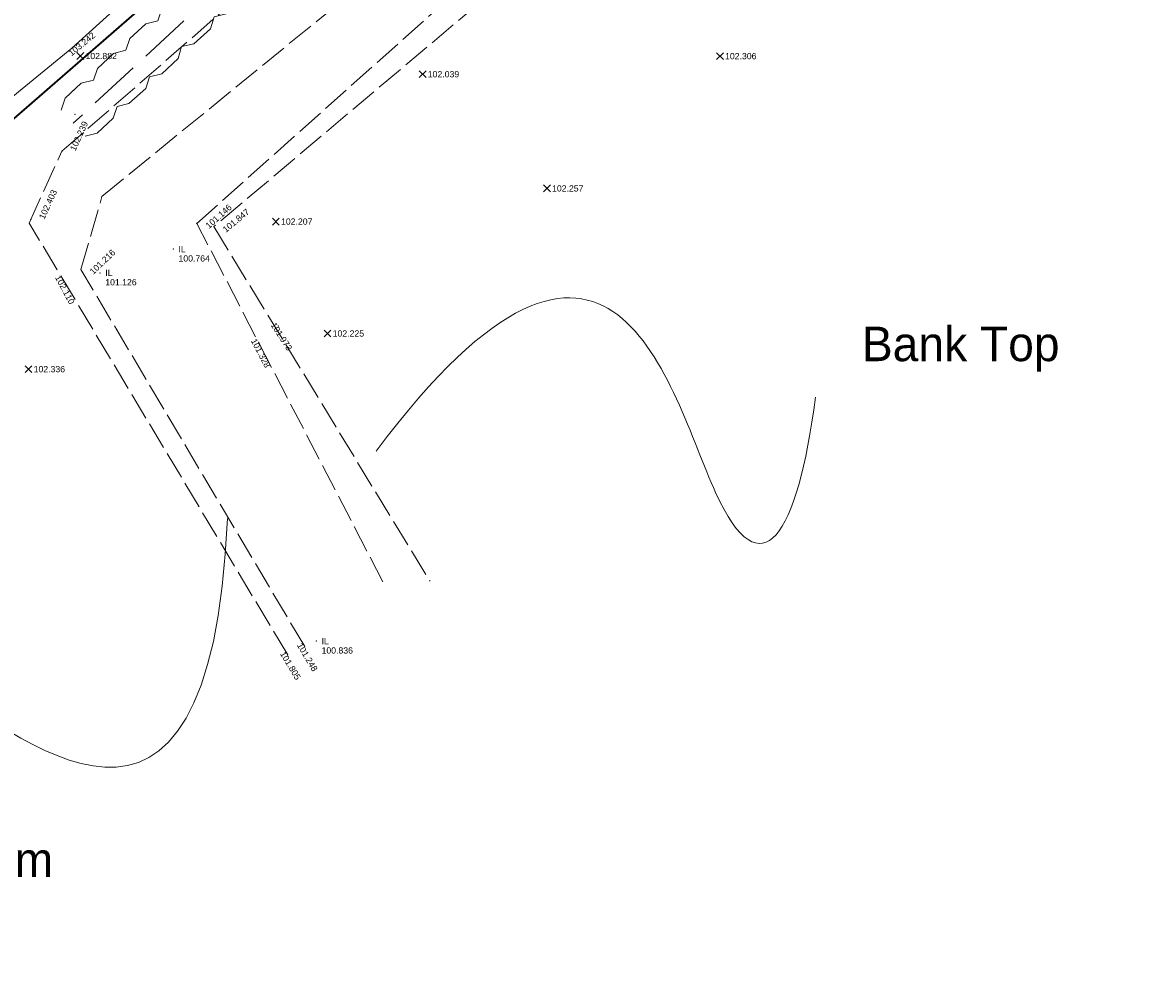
# Model space of a CAD drawing. Header units: metres. Extents: x 652329 to 653573, y 802017 to 802542.
# Tile 8 of 15: x 652656 to 652689, y 802354 to 802381. Entities that reach past the tile are written whole.
import ezdxf

# ---------------------------------------------------------------- set-up
doc = ezdxf.new("R2010")
doc.units = ezdxf.units.M
doc.header["$MEASUREMENT"] = 0
for name, pattern in [('Center line', [100, 100, 0]), ('Dashed 3-1', [2, 1.5, -0.5]), ('Dashed 4-1', [2, 1.6, -0.4]), ('Edge of Bush', [3.846153, -1.282051, -1.282051, 0, -1.282051]), ('Power line', [100, 100, 0])]:
    doc.linetypes.add(name, pattern=pattern)
for name, color, linetype, lineweight, true_color in [('Bank Bottom', 7, 'Continuous', 0, 0xffa500), ('Bank Bottom_Text', 7, 'Continuous', 0, 0xffa500), ('Bank Top', 7, 'Continuous', 0, 0xc7c074), ('Bank Top_Text', 7, 'Continuous', 0, 0xc7c074), ('Hedge', 3, 'Continuous', 0, 0x00ff00), ('Invert Level', 7, 'Continuous', 0, 0xffffff), ('Invert Level_Text', 7, 'Continuous', 0, 0xffffff), ('Overhead Electricity Line', 1, 'Continuous', 0, 0xff0000), ('Road Edge', 7, 'Continuous', 0, 0xff80c0), ('Road Edge_Text', 7, 'Continuous', 0, 0xff80c0), ('Spot Level', 7, 'Continuous', 0, 0xffffff), ('Spot Level_Text', 7, 'Continuous', 0, 0xffffff), ('Vegetation Line', 7, 'Continuous', 0, 0x85c929)]:
    doc.layers.add(name, color=color, linetype=linetype, lineweight=lineweight, true_color=true_color)
doc.styles.add('0.3mm', font='micross.ttf', dxfattribs={"height": 0.3})
doc.linetypes.add('ZIGZAG', pattern='A,0.0001,-0.2,[131,ltypeshp.shx,S=0.2,R=0,X=-0.2,Y=0],-0.4,[131,ltypeshp.shx,S=0.2,R=180,X=0.2,Y=0],-0.2', length=0.8001)

# ---------------------------------------------------------------- blocks, each defined once
blk = doc.blocks.new('Point')
blk.add_point((0, 0))
blk = doc.blocks.new('Spot Level-Dia cross')
at = {"color": 0}
for p, q in [((-1, 1), (1, -1)), ((-1, -1), (1, 1))]:
    blk.add_line(p, q, dxfattribs=at)

msp = doc.modelspace()

# ---------------------------------------------------------------- linework, layer by layer
at = {"color": 7, "lineweight": 5, "ltscale": 0.5}
for points in [[(652666.181, 802368.812), (652673.059, 802378.011), (652676.296, 802363.051), (652678.385, 802366.344), (652678.902, 802370.377)], [(652661.871, 802366.855), (652661.381, 802355.38), (652650.269, 802365.905), (652650.402, 802362.008), (652652.25, 802358.386)]]:
    msp.add_open_spline(points, degree=3, dxfattribs=at)
at = {"layer": 'Bank Bottom', "linetype": 'Dashed 4-1', "ltscale": 0.5}
for points, elevation in [([(652664.111, 802363.151), (652657.631, 802374.071), (652658.24, 802376.194), (652669.604, 802385.462), (652680.213, 802394.286), (652683.876, 802398.587), (652685.867, 802402.788)], 101.248), ([(652666.375, 802365.025), (652660.986, 802375.41), (652670.009, 802383.469), (652682.069, 802393.09), (652685.769, 802397.614), (652687.42, 802401.915)], 101.695)]:
    msp.add_lwpolyline(points, dxfattribs=dict(at, elevation=elevation))
at = {"layer": 'Bank Top', "linetype": 'Dashed 4-1', "ltscale": 0.5}
for points, elevation in [([(652663.62, 802362.905), (652656.133, 802375.419), (652657.079, 802377.502), (652671.422, 802390.011), (652678.968, 802396.124), (652682.314, 802399.292), (652684.047, 802401.652)], 101.805), ([(652688.69, 802401.027), (652686.557, 802396.294), (652682.673, 802392.892), (652670.704, 802383.095), (652661.483, 802375.317), (652667.74, 802365.04)], 102.402)]:
    msp.add_lwpolyline(points, dxfattribs=dict(at, elevation=elevation))
at = {"layer": 'Hedge', "linetype": 'Dashed 3-1'}
msp.add_line((652662.082, 802382.635), (652657.408, 802378.31), dxfattribs=at)
at = {"layer": 'Hedge'}
for points in [[(652657.055, 802378.692), (652657.173, 802379.039), (652657.639, 802379.47), (652657.992, 802379.557), (652658.111, 802379.903), (652658.574, 802380.33), (652658.926, 802380.427), (652659.044, 802380.766), (652659.507, 802381.193), (652659.861, 802381.284), (652659.978, 802381.629), (652660.445, 802382.057), (652660.798, 802382.147), (652660.912, 802382.489), (652661.378, 802382.923), (652661.733, 802383.013)], [(652662.432, 802382.257), (652662.307, 802381.913), (652661.841, 802381.481), (652661.485, 802381.391), (652661.381, 802381.045), (652660.901, 802380.614), (652660.546, 802380.532), (652660.448, 802380.189), (652659.973, 802379.748), (652659.616, 802379.657), (652659.513, 802379.315), (652659.022, 802378.886), (652658.681, 802378.797), (652658.568, 802378.456), (652658.104, 802378.027), (652657.754, 802377.936)]]:
    msp.add_lwpolyline(points, dxfattribs=at)
at = {"layer": 'Overhead Electricity Line', "linetype": 'ZIGZAG', "elevation": 103.079}
msp.add_lwpolyline([(652671.413, 802392.122), (652632.348, 802358.128), (652557.1, 802293.198), (652532.386, 802278.873), (652526.517, 802276.738)], dxfattribs=at)
at = {"layer": 'Overhead Electricity Line', "linetype": 'Power line', "ltscale": 0.5}
msp.add_polyline3d([(652675.108, 802400.683, 103.442), (652671.35, 802392.109, 103.065), (652632.339, 802358.12, 103.603), (652597.447, 802326.828, 104.357), (652557.102, 802293.199, 105.096), (652532.386, 802278.873, 106.485), (652526.182, 802276.862, 106.77)], dxfattribs=at)
at = {"layer": 'Road Edge', "linetype": 'Center line'}
msp.add_polyline3d([(652670.76, 802392.614, 103.412), (652657.362, 802380.484, 103.242), (652650.783, 802375.112, 103.348)], dxfattribs=at)
at = {"layer": 'Vegetation Line', "linetype": 'Edge of Bush'}
msp.add_polyline3d([(652684.677, 802404.599, 103.694), (652681.026, 802400.765, 103.341), (652674.98, 802395.354, 103.184), (652671.702, 802392.397, 103.008), (652657.411, 802379.262, 102.831)], dxfattribs=at)

# ---------------------------------------------------------------- block references
at = {"layer": 'Bank Bottom_Text', "linetype": 'Continuous'}
for p in [(652660.986, 802375.41, 101.146), (652657.631, 802374.071, 101.216), (652662.775, 802371.962, 101.328), (652664.111, 802363.151, 101.248)]:
    msp.add_blockref('Point', p, dxfattribs=at)
at = {"layer": 'Bank Top_Text', "linetype": 'Continuous'}
for p in [(652657.079, 802377.502, 102.239), (652656.18, 802375.523, 102.403), (652661.483, 802375.317, 101.847), (652657.102, 802373.8, 102.11), (652663.35, 802372.436, 101.973), (652663.62, 802362.905, 101.805)]:
    msp.add_blockref('Point', p, dxfattribs=at)
at = {"layer": 'Hedge', "linetype": 'Continuous'}
msp.add_blockref('Point', (652657.459, 802378.575, 102.65), dxfattribs=at)
at = {"layer": 'Invert Level', "linetype": 'Continuous'}
for p in [(652660.306, 802374.665, 100.764), (652658.185, 802373.975, 101.126), (652664.449, 802363.306, 100.836)]:
    msp.add_blockref('Point', p, dxfattribs=at)
at = {"layer": 'Road Edge_Text', "linetype": 'Continuous'}
msp.add_blockref('Point', (652657.362, 802380.484, 103.242), dxfattribs=at)
at = {"layer": 'Spot Level', "color": 18, "linetype": 'Continuous', "lineweight": -3, "true_color": 0x000000, "xscale": 0.1000000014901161, "yscale": 0.1000000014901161}
for p in [(652657.613, 802380.26, 102.882), (652676.135, 802380.257, 102.306), (652667.526, 802379.733, 102.039), (652671.125, 802376.424, 102.257), (652663.276, 802375.463, 102.207), (652664.772, 802372.221, 102.225), (652656.111, 802371.187, 102.336)]:
    msp.add_blockref('Spot Level-Dia cross', p, dxfattribs=at)
at = {"layer": 'Spot Level', "linetype": 'Continuous'}
for p in [(652657.613, 802380.26, 102.882), (652676.135, 802380.257, 102.306), (652667.526, 802379.733, 102.039), (652671.125, 802376.424, 102.257), (652663.276, 802375.463, 102.207), (652664.772, 802372.221, 102.225), (652656.111, 802371.187, 102.336)]:
    msp.add_blockref('Point', p, dxfattribs=at)
at = {"layer": 'Vegetation Line', "linetype": 'Continuous'}
msp.add_blockref('Point', (652657.411, 802379.262, 102.831), dxfattribs=at)

# ---------------------------------------------------------------- texts
at = {"color": 7, "lineweight": 5, "char_height": 1, "attachment_point": 1}
for s, insert in [('Bank Top', (652680.248, 802372.418)), ('Bank Bottom', (652649.171, 802357.473))]:
    msp.add_mtext_dynamic_manual_height_columns(s, width=16.08279, gutter_width=1, heights=[0], dxfattribs=dict(at, insert=insert))
at = {"layer": 'Bank Bottom_Text', "style": '0.3mm'}
for s, rotation, p in [('101.146', 41.7694, (652661.338, 802375.242, 101.146)), ('101.216', 43.7663, (652657.988, 802373.915, 101.216)), ('101.328', 297.4272, (652662.547, 802372.012, 101.328)), ('101.248', 300.6832, (652663.879, 802363.188, 101.248))]:
    msp.add_text(s, height=0.18, rotation=rotation, dxfattribs=at).set_placement(p)
at = {"layer": 'Bank Top_Text', "style": '0.3mm'}
for s, rotation, p in [('102.239', 65.5652, (652657.469, 802377.49, 102.239)), ('102.403', 65.5652, (652656.57, 802375.51, 102.403)), ('101.847', 39.3197, (652661.827, 802375.134, 101.847)), ('102.110', 298.1438, (652656.872, 802373.847, 102.11)), ('101.973', 302.9459, (652663.117, 802372.464, 101.973)), ('101.805', 300.8913, (652663.388, 802362.941, 101.805))]:
    msp.add_text(s, height=0.18, rotation=rotation, dxfattribs=at).set_placement(p)
at = {"layer": 'Invert Level_Text', "style": '0.3mm'}
for s, p in [('IL', (652660.456, 802374.575, 100.764)), ('100.764', (652660.456, 802374.305, 100.764)), ('IL', (652658.335, 802373.885, 101.126)), ('101.126', (652658.335, 802373.615, 101.126)), ('100.836', (652664.599, 802362.946, 100.836)), ('IL', (652664.599, 802363.216, 100.836))]:
    msp.add_text(s, height=0.18, dxfattribs=at).set_placement(p)
at = {"layer": 'Road Edge_Text', "style": '0.3mm'}
msp.add_text('103.242', height=0.18, rotation=399.2334, dxfattribs=at).set_placement((652657.359, 802380.249, 103.242))
at = {"layer": 'Spot Level_Text', "color": 7, "style": '0.3mm'}
for s, p in [('102.882', (652657.763, 802380.17, 102.882)), ('102.306', (652676.285, 802380.167, 102.306)), ('102.039', (652667.676, 802379.643, 102.039)), ('102.257', (652671.275, 802376.334, 102.257)), ('102.207', (652663.426, 802375.373, 102.207)), ('102.225', (652664.922, 802372.131, 102.225)), ('102.336', (652656.261, 802371.097, 102.336))]:
    msp.add_text(s, height=0.18, dxfattribs=at).set_placement(p)

doc.saveas('drawing.dxf')
